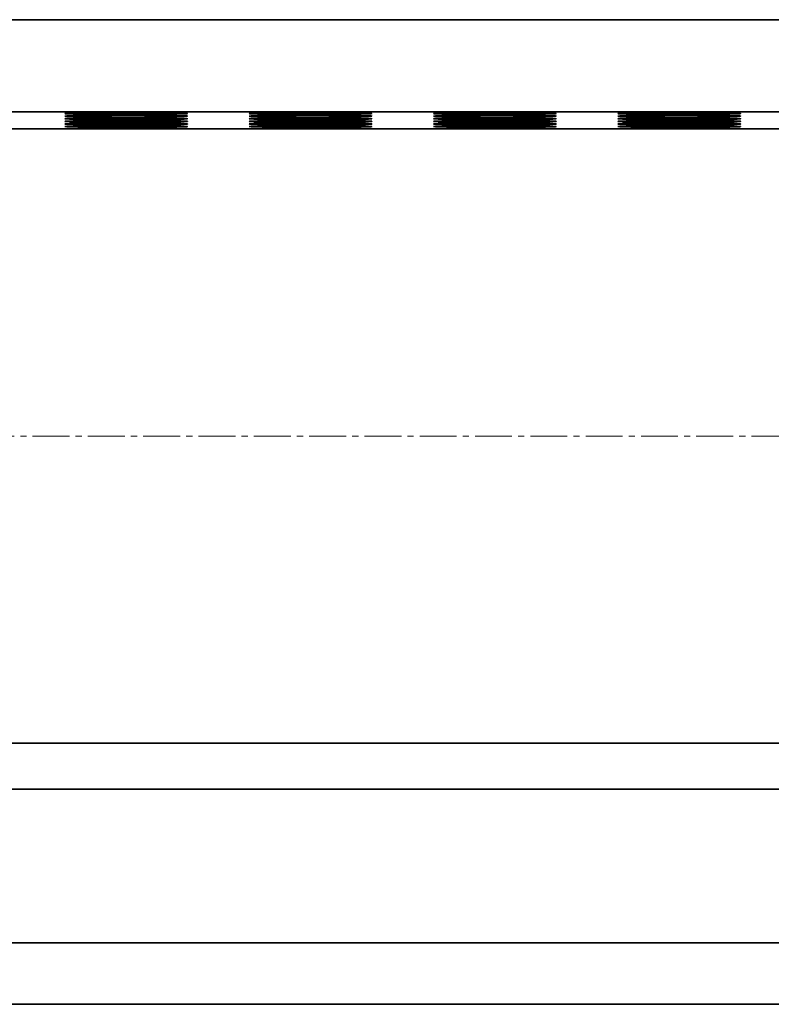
# Model space of a CAD drawing. Header units: millimetres. Extents: x 2945 to 26725, y -1082 to 16127.
# Tile 143 of 151: x 22474 to 22718, y 12148 to 12468. Entities that reach past the tile are written whole.
import ezdxf

# ---------------------------------------------------------------- set-up
doc = ezdxf.new("R2010")
doc.units = ezdxf.units.MM
doc.linetypes.add('点画线', pattern=[18, 12, -2, 2, -2])
doc.layers.add('中心线层', color=1, linetype='点画线', lineweight=18)
doc.layers.add('几何体', color=7, linetype='Continuous', lineweight=35)

msp = doc.modelspace()

# ---------------------------------------------------------------- linework, layer by layer
at = {"layer": '中心线层'}
msp.add_line((23551.999, 12332.598), (20660.189, 12332.598), dxfattribs=at)
at = {"layer": '几何体'}
for p, q in [((23288.428, 12468.148), (20888.428, 12468.148)), ((23288.428, 12438.151), (20888.428, 12438.151)), ((23290.928, 12432.598), (20890.928, 12432.598)), ((20890.928, 12232.598), (23290.928, 12232.598)), ((20888.428, 12217.598), (23288.428, 12217.598)), ((23380.928, 12167.598), (20790.928, 12167.598)), ((23380.928, 12147.598), (20790.928, 12147.598))]:
    msp.add_line(p, q, dxfattribs=at)
for points in [[(22488.428, 12437.588), (22488.606, 12437.625), (22489.139, 12437.662), (22490.015, 12437.697), (22491.22, 12437.731), (22492.732, 12437.762), (22494.524, 12437.79), (22496.564, 12437.814), (22498.816, 12437.835), (22501.24, 12437.85), (22503.791, 12437.862), (22506.426, 12437.868), (22509.096, 12437.869), (22511.754, 12437.865), (22514.353, 12437.857), (22516.847, 12437.843), (22519.19, 12437.825), (22521.34, 12437.803), (22523.261, 12437.776), (22524.917, 12437.747), (22526.278, 12437.715), (22527.321, 12437.68), (22528.027, 12437.644), (22528.383, 12437.606), (22528.383, 12437.569), (22528.027, 12437.531), (22527.321, 12437.495), (22526.278, 12437.46), (22524.917, 12437.428), (22523.261, 12437.399), (22521.34, 12437.372), (22519.19, 12437.35), (22516.847, 12437.332), (22514.353, 12437.318), (22511.754, 12437.31), (22509.096, 12437.306), (22506.426, 12437.307), (22503.791, 12437.314), (22501.24, 12437.325), (22498.816, 12437.341), (22496.564, 12437.361), (22494.524, 12437.385), (22492.732, 12437.413), (22491.22, 12437.444), (22490.015, 12437.478), (22489.139, 12437.513), (22488.606, 12437.55), (22488.428, 12437.588)], [(22548.428, 12437.588), (22548.606, 12437.625), (22549.139, 12437.662), (22550.015, 12437.697), (22551.22, 12437.731), (22552.732, 12437.762), (22554.524, 12437.79), (22556.564, 12437.814), (22558.816, 12437.835), (22561.24, 12437.85), (22563.791, 12437.862), (22566.426, 12437.868), (22569.096, 12437.869), (22571.754, 12437.865), (22574.353, 12437.857), (22576.847, 12437.843), (22579.19, 12437.825), (22581.34, 12437.803), (22583.261, 12437.776), (22584.917, 12437.747), (22586.278, 12437.715), (22587.321, 12437.68), (22588.027, 12437.644), (22588.383, 12437.606), (22588.383, 12437.569), (22588.027, 12437.531), (22587.321, 12437.495), (22586.278, 12437.46), (22584.917, 12437.428), (22583.261, 12437.399), (22581.34, 12437.372), (22579.19, 12437.35), (22576.847, 12437.332), (22574.353, 12437.318), (22571.754, 12437.31), (22569.096, 12437.306), (22566.426, 12437.307), (22563.791, 12437.314), (22561.24, 12437.325), (22558.816, 12437.341), (22556.564, 12437.361), (22554.524, 12437.385), (22552.732, 12437.413), (22551.22, 12437.444), (22550.015, 12437.478), (22549.139, 12437.513), (22548.606, 12437.55), (22548.428, 12437.588)], [(22608.428, 12437.588), (22608.606, 12437.625), (22609.139, 12437.662), (22610.015, 12437.697), (22611.22, 12437.731), (22612.732, 12437.762), (22614.524, 12437.79), (22616.564, 12437.814), (22618.816, 12437.835), (22621.24, 12437.85), (22623.791, 12437.862), (22626.426, 12437.868), (22629.096, 12437.869), (22631.754, 12437.865), (22634.353, 12437.857), (22636.847, 12437.843), (22639.19, 12437.825), (22641.34, 12437.803), (22643.261, 12437.776), (22644.917, 12437.747), (22646.278, 12437.715), (22647.321, 12437.68), (22648.027, 12437.644), (22648.383, 12437.606), (22648.383, 12437.569), (22648.027, 12437.531), (22647.321, 12437.495), (22646.278, 12437.46), (22644.917, 12437.428), (22643.261, 12437.399), (22641.34, 12437.372), (22639.19, 12437.35), (22636.847, 12437.332), (22634.353, 12437.318), (22631.754, 12437.31), (22629.096, 12437.306), (22626.426, 12437.307), (22623.791, 12437.314), (22621.24, 12437.325), (22618.816, 12437.341), (22616.564, 12437.361), (22614.524, 12437.385), (22612.732, 12437.413), (22611.22, 12437.444), (22610.015, 12437.478), (22609.139, 12437.513), (22608.606, 12437.55), (22608.428, 12437.588)], [(22668.428, 12437.588), (22668.606, 12437.625), (22669.139, 12437.662), (22670.015, 12437.697), (22671.22, 12437.731), (22672.732, 12437.762), (22674.524, 12437.79), (22676.564, 12437.814), (22678.816, 12437.835), (22681.24, 12437.85), (22683.791, 12437.862), (22686.426, 12437.868), (22689.096, 12437.869), (22691.754, 12437.865), (22694.353, 12437.857), (22696.847, 12437.843), (22699.19, 12437.825), (22701.34, 12437.803), (22703.261, 12437.776), (22704.917, 12437.747), (22706.278, 12437.715), (22707.321, 12437.68), (22708.027, 12437.644), (22708.383, 12437.606), (22708.383, 12437.569), (22708.027, 12437.531), (22707.321, 12437.495), (22706.278, 12437.46), (22704.917, 12437.428), (22703.261, 12437.399), (22701.34, 12437.372), (22699.19, 12437.35), (22696.847, 12437.332), (22694.353, 12437.318), (22691.754, 12437.31), (22689.096, 12437.306), (22686.426, 12437.307), (22683.791, 12437.314), (22681.24, 12437.325), (22678.816, 12437.341), (22676.564, 12437.361), (22674.524, 12437.385), (22672.732, 12437.413), (22671.22, 12437.444), (22670.015, 12437.478), (22669.139, 12437.513), (22668.606, 12437.55), (22668.428, 12437.588)], [(22488.428, 12436.743), (22488.606, 12436.78), (22489.139, 12436.817), (22490.015, 12436.852), (22491.22, 12436.886), (22492.732, 12436.917), (22494.524, 12436.945), (22496.564, 12436.969), (22498.816, 12436.99), (22501.24, 12437.005), (22503.791, 12437.017), (22506.426, 12437.023), (22509.096, 12437.024), (22511.754, 12437.02), (22514.353, 12437.012), (22516.847, 12436.998), (22519.19, 12436.98), (22521.34, 12436.958), (22523.261, 12436.931), (22524.917, 12436.902), (22526.278, 12436.87), (22527.321, 12436.835), (22528.027, 12436.799), (22528.383, 12436.761), (22528.383, 12436.724), (22528.027, 12436.686), (22527.321, 12436.65), (22526.278, 12436.615), (22524.917, 12436.583), (22523.261, 12436.554), (22521.34, 12436.527), (22519.19, 12436.505), (22516.847, 12436.487), (22514.353, 12436.473), (22511.754, 12436.465), (22509.096, 12436.461), (22506.426, 12436.462), (22503.791, 12436.469), (22501.24, 12436.48), (22498.816, 12436.496), (22496.564, 12436.516), (22494.524, 12436.54), (22492.732, 12436.568), (22491.22, 12436.599), (22490.015, 12436.633), (22489.139, 12436.668), (22488.606, 12436.705), (22488.428, 12436.743)], [(22488.428, 12435.898), (22488.606, 12435.935), (22489.139, 12435.972), (22490.015, 12436.007), (22491.22, 12436.041), (22492.732, 12436.072), (22494.524, 12436.1), (22496.564, 12436.124), (22498.816, 12436.145), (22501.24, 12436.16), (22503.791, 12436.172), (22506.426, 12436.178), (22509.096, 12436.179), (22511.754, 12436.175), (22514.353, 12436.167), (22516.847, 12436.153), (22519.19, 12436.135), (22521.34, 12436.113), (22523.261, 12436.086), (22524.917, 12436.057), (22526.278, 12436.025), (22527.321, 12435.99), (22528.027, 12435.954), (22528.383, 12435.916), (22528.383, 12435.879), (22528.027, 12435.841), (22527.321, 12435.805), (22526.278, 12435.77), (22524.917, 12435.738), (22523.261, 12435.709), (22521.34, 12435.682), (22519.19, 12435.66), (22516.847, 12435.642), (22514.353, 12435.628), (22511.754, 12435.62), (22509.096, 12435.616), (22506.426, 12435.617), (22503.791, 12435.624), (22501.24, 12435.635), (22498.816, 12435.651), (22496.564, 12435.671), (22494.524, 12435.695), (22492.732, 12435.723), (22491.22, 12435.754), (22490.015, 12435.788), (22489.139, 12435.823), (22488.606, 12435.86), (22488.428, 12435.898)], [(22488.428, 12435.053), (22488.606, 12435.09), (22489.139, 12435.127), (22490.015, 12435.162), (22491.22, 12435.196), (22492.732, 12435.227), (22494.524, 12435.255), (22496.564, 12435.279), (22498.816, 12435.3), (22501.24, 12435.315), (22503.791, 12435.327), (22506.426, 12435.333), (22509.096, 12435.334), (22511.754, 12435.33), (22514.353, 12435.322), (22516.847, 12435.308), (22519.19, 12435.29), (22521.34, 12435.268), (22523.261, 12435.241), (22524.917, 12435.212), (22526.278, 12435.18), (22527.321, 12435.145), (22528.027, 12435.109), (22528.383, 12435.071), (22528.383, 12435.034), (22528.027, 12434.996), (22527.321, 12434.96), (22526.278, 12434.925), (22524.917, 12434.893), (22523.261, 12434.864), (22521.34, 12434.837), (22519.19, 12434.815), (22516.847, 12434.797), (22514.353, 12434.784), (22511.754, 12434.775), (22509.096, 12434.771), (22506.426, 12434.772), (22503.791, 12434.779), (22501.24, 12434.79), (22498.816, 12434.806), (22496.564, 12434.826), (22494.524, 12434.85), (22492.732, 12434.878), (22491.22, 12434.909), (22490.015, 12434.943), (22489.139, 12434.978), (22488.606, 12435.015), (22488.428, 12435.053)], [(22488.428, 12434.208), (22488.606, 12434.245), (22489.139, 12434.282), (22490.015, 12434.317), (22491.22, 12434.351), (22492.732, 12434.382), (22494.524, 12434.41), (22496.564, 12434.434), (22498.816, 12434.455), (22501.24, 12434.47), (22503.791, 12434.482), (22506.426, 12434.488), (22509.096, 12434.489), (22511.754, 12434.485), (22514.353, 12434.477), (22516.847, 12434.463), (22519.19, 12434.445), (22521.34, 12434.423), (22523.261, 12434.396), (22524.917, 12434.367), (22526.278, 12434.335), (22527.321, 12434.3), (22528.027, 12434.264), (22528.383, 12434.226), (22528.383, 12434.189), (22528.027, 12434.151), (22527.321, 12434.115), (22526.278, 12434.08), (22524.917, 12434.048), (22523.261, 12434.019), (22521.34, 12433.992), (22519.19, 12433.97), (22516.847, 12433.952), (22514.353, 12433.939), (22511.754, 12433.93), (22509.096, 12433.926), (22506.426, 12433.927), (22503.791, 12433.934), (22501.24, 12433.945), (22498.816, 12433.961), (22496.564, 12433.981), (22494.524, 12434.005), (22492.732, 12434.033), (22491.22, 12434.064), (22490.015, 12434.098), (22489.139, 12434.133), (22488.606, 12434.17), (22488.428, 12434.208)], [(22548.428, 12436.743), (22548.606, 12436.78), (22549.139, 12436.817), (22550.015, 12436.852), (22551.22, 12436.886), (22552.732, 12436.917), (22554.524, 12436.945), (22556.564, 12436.969), (22558.816, 12436.99), (22561.24, 12437.005), (22563.791, 12437.017), (22566.426, 12437.023), (22569.096, 12437.024), (22571.754, 12437.02), (22574.353, 12437.012), (22576.847, 12436.998), (22579.19, 12436.98), (22581.34, 12436.958), (22583.261, 12436.931), (22584.917, 12436.902), (22586.278, 12436.87), (22587.321, 12436.835), (22588.027, 12436.799), (22588.383, 12436.761), (22588.383, 12436.724), (22588.027, 12436.686), (22587.321, 12436.65), (22586.278, 12436.615), (22584.917, 12436.583), (22583.261, 12436.554), (22581.34, 12436.527), (22579.19, 12436.505), (22576.847, 12436.487), (22574.353, 12436.473), (22571.754, 12436.465), (22569.096, 12436.461), (22566.426, 12436.462), (22563.791, 12436.469), (22561.24, 12436.48), (22558.816, 12436.496), (22556.564, 12436.516), (22554.524, 12436.54), (22552.732, 12436.568), (22551.22, 12436.599), (22550.015, 12436.633), (22549.139, 12436.668), (22548.606, 12436.705), (22548.428, 12436.743)], [(22548.428, 12435.898), (22548.606, 12435.935), (22549.139, 12435.972), (22550.015, 12436.007), (22551.22, 12436.041), (22552.732, 12436.072), (22554.524, 12436.1), (22556.564, 12436.124), (22558.816, 12436.145), (22561.24, 12436.16), (22563.791, 12436.172), (22566.426, 12436.178), (22569.096, 12436.179), (22571.754, 12436.175), (22574.353, 12436.167), (22576.847, 12436.153), (22579.19, 12436.135), (22581.34, 12436.113), (22583.261, 12436.086), (22584.917, 12436.057), (22586.278, 12436.025), (22587.321, 12435.99), (22588.027, 12435.954), (22588.383, 12435.916), (22588.383, 12435.879), (22588.027, 12435.841), (22587.321, 12435.805), (22586.278, 12435.77), (22584.917, 12435.738), (22583.261, 12435.709), (22581.34, 12435.682), (22579.19, 12435.66), (22576.847, 12435.642), (22574.353, 12435.628), (22571.754, 12435.62), (22569.096, 12435.616), (22566.426, 12435.617), (22563.791, 12435.624), (22561.24, 12435.635), (22558.816, 12435.651), (22556.564, 12435.671), (22554.524, 12435.695), (22552.732, 12435.723), (22551.22, 12435.754), (22550.015, 12435.788), (22549.139, 12435.823), (22548.606, 12435.86), (22548.428, 12435.898)], [(22548.428, 12435.053), (22548.606, 12435.09), (22549.139, 12435.127), (22550.015, 12435.162), (22551.22, 12435.196), (22552.732, 12435.227), (22554.524, 12435.255), (22556.564, 12435.279), (22558.816, 12435.3), (22561.24, 12435.315), (22563.791, 12435.327), (22566.426, 12435.333), (22569.096, 12435.334), (22571.754, 12435.33), (22574.353, 12435.322), (22576.847, 12435.308), (22579.19, 12435.29), (22581.34, 12435.268), (22583.261, 12435.241), (22584.917, 12435.212), (22586.278, 12435.18), (22587.321, 12435.145), (22588.027, 12435.109), (22588.383, 12435.071), (22588.383, 12435.034), (22588.027, 12434.996), (22587.321, 12434.96), (22586.278, 12434.925), (22584.917, 12434.893), (22583.261, 12434.864), (22581.34, 12434.837), (22579.19, 12434.815), (22576.847, 12434.797), (22574.353, 12434.784), (22571.754, 12434.775), (22569.096, 12434.771), (22566.426, 12434.772), (22563.791, 12434.779), (22561.24, 12434.79), (22558.816, 12434.806), (22556.564, 12434.826), (22554.524, 12434.85), (22552.732, 12434.878), (22551.22, 12434.909), (22550.015, 12434.943), (22549.139, 12434.978), (22548.606, 12435.015), (22548.428, 12435.053)], [(22548.428, 12434.208), (22548.606, 12434.245), (22549.139, 12434.282), (22550.015, 12434.317), (22551.22, 12434.351), (22552.732, 12434.382), (22554.524, 12434.41), (22556.564, 12434.434), (22558.816, 12434.455), (22561.24, 12434.47), (22563.791, 12434.482), (22566.426, 12434.488), (22569.096, 12434.489), (22571.754, 12434.485), (22574.353, 12434.477), (22576.847, 12434.463), (22579.19, 12434.445), (22581.34, 12434.423), (22583.261, 12434.396), (22584.917, 12434.367), (22586.278, 12434.335), (22587.321, 12434.3), (22588.027, 12434.264), (22588.383, 12434.226), (22588.383, 12434.189), (22588.027, 12434.151), (22587.321, 12434.115), (22586.278, 12434.08), (22584.917, 12434.048), (22583.261, 12434.019), (22581.34, 12433.992), (22579.19, 12433.97), (22576.847, 12433.952), (22574.353, 12433.939), (22571.754, 12433.93), (22569.096, 12433.926), (22566.426, 12433.927), (22563.791, 12433.934), (22561.24, 12433.945), (22558.816, 12433.961), (22556.564, 12433.981), (22554.524, 12434.005), (22552.732, 12434.033), (22551.22, 12434.064), (22550.015, 12434.098), (22549.139, 12434.133), (22548.606, 12434.17), (22548.428, 12434.208)], [(22608.428, 12436.743), (22608.606, 12436.78), (22609.139, 12436.817), (22610.015, 12436.852), (22611.22, 12436.886), (22612.732, 12436.917), (22614.524, 12436.945), (22616.564, 12436.969), (22618.816, 12436.99), (22621.24, 12437.005), (22623.791, 12437.017), (22626.426, 12437.023), (22629.096, 12437.024), (22631.754, 12437.02), (22634.353, 12437.012), (22636.847, 12436.998), (22639.19, 12436.98), (22641.34, 12436.958), (22643.261, 12436.931), (22644.917, 12436.902), (22646.278, 12436.87), (22647.321, 12436.835), (22648.027, 12436.799), (22648.383, 12436.761), (22648.383, 12436.724), (22648.027, 12436.686), (22647.321, 12436.65), (22646.278, 12436.615), (22644.917, 12436.583), (22643.261, 12436.554), (22641.34, 12436.527), (22639.19, 12436.505), (22636.847, 12436.487), (22634.353, 12436.473), (22631.754, 12436.465), (22629.096, 12436.461), (22626.426, 12436.462), (22623.791, 12436.469), (22621.24, 12436.48), (22618.816, 12436.496), (22616.564, 12436.516), (22614.524, 12436.54), (22612.732, 12436.568), (22611.22, 12436.599), (22610.015, 12436.633), (22609.139, 12436.668), (22608.606, 12436.705), (22608.428, 12436.743)], [(22608.428, 12435.898), (22608.606, 12435.935), (22609.139, 12435.972), (22610.015, 12436.007), (22611.22, 12436.041), (22612.732, 12436.072), (22614.524, 12436.1), (22616.564, 12436.124), (22618.816, 12436.145), (22621.24, 12436.16), (22623.791, 12436.172), (22626.426, 12436.178), (22629.096, 12436.179), (22631.754, 12436.175), (22634.353, 12436.167), (22636.847, 12436.153), (22639.19, 12436.135), (22641.34, 12436.113), (22643.261, 12436.086), (22644.917, 12436.057), (22646.278, 12436.025), (22647.321, 12435.99), (22648.027, 12435.954), (22648.383, 12435.916), (22648.383, 12435.879), (22648.027, 12435.841), (22647.321, 12435.805), (22646.278, 12435.77), (22644.917, 12435.738), (22643.261, 12435.709), (22641.34, 12435.682), (22639.19, 12435.66), (22636.847, 12435.642), (22634.353, 12435.628), (22631.754, 12435.62), (22629.096, 12435.616), (22626.426, 12435.617), (22623.791, 12435.624), (22621.24, 12435.635), (22618.816, 12435.651), (22616.564, 12435.671), (22614.524, 12435.695), (22612.732, 12435.723), (22611.22, 12435.754), (22610.015, 12435.788), (22609.139, 12435.823), (22608.606, 12435.86), (22608.428, 12435.898)], [(22608.428, 12435.053), (22608.606, 12435.09), (22609.139, 12435.127), (22610.015, 12435.162), (22611.22, 12435.196), (22612.732, 12435.227), (22614.524, 12435.255), (22616.564, 12435.279), (22618.816, 12435.3), (22621.24, 12435.315), (22623.791, 12435.327), (22626.426, 12435.333), (22629.096, 12435.334), (22631.754, 12435.33), (22634.353, 12435.322), (22636.847, 12435.308), (22639.19, 12435.29), (22641.34, 12435.268), (22643.261, 12435.241), (22644.917, 12435.212), (22646.278, 12435.18), (22647.321, 12435.145), (22648.027, 12435.109), (22648.383, 12435.071), (22648.383, 12435.034), (22648.027, 12434.996), (22647.321, 12434.96), (22646.278, 12434.925), (22644.917, 12434.893), (22643.261, 12434.864), (22641.34, 12434.837), (22639.19, 12434.815), (22636.847, 12434.797), (22634.353, 12434.784), (22631.754, 12434.775), (22629.096, 12434.771), (22626.426, 12434.772), (22623.791, 12434.779), (22621.24, 12434.79), (22618.816, 12434.806), (22616.564, 12434.826), (22614.524, 12434.85), (22612.732, 12434.878), (22611.22, 12434.909), (22610.015, 12434.943), (22609.139, 12434.978), (22608.606, 12435.015), (22608.428, 12435.053)], [(22608.428, 12434.208), (22608.606, 12434.245), (22609.139, 12434.282), (22610.015, 12434.317), (22611.22, 12434.351), (22612.732, 12434.382), (22614.524, 12434.41), (22616.564, 12434.434), (22618.816, 12434.455), (22621.24, 12434.47), (22623.791, 12434.482), (22626.426, 12434.488), (22629.096, 12434.489), (22631.754, 12434.485), (22634.353, 12434.477), (22636.847, 12434.463), (22639.19, 12434.445), (22641.34, 12434.423), (22643.261, 12434.396), (22644.917, 12434.367), (22646.278, 12434.335), (22647.321, 12434.3), (22648.027, 12434.264), (22648.383, 12434.226), (22648.383, 12434.189), (22648.027, 12434.151), (22647.321, 12434.115), (22646.278, 12434.08), (22644.917, 12434.048), (22643.261, 12434.019), (22641.34, 12433.992), (22639.19, 12433.97), (22636.847, 12433.952), (22634.353, 12433.939), (22631.754, 12433.93), (22629.096, 12433.926), (22626.426, 12433.927), (22623.791, 12433.934), (22621.24, 12433.945), (22618.816, 12433.961), (22616.564, 12433.981), (22614.524, 12434.005), (22612.732, 12434.033), (22611.22, 12434.064), (22610.015, 12434.098), (22609.139, 12434.133), (22608.606, 12434.17), (22608.428, 12434.208)], [(22668.428, 12436.743), (22668.606, 12436.78), (22669.139, 12436.817), (22670.015, 12436.852), (22671.22, 12436.886), (22672.732, 12436.917), (22674.524, 12436.945), (22676.564, 12436.969), (22678.816, 12436.99), (22681.24, 12437.005), (22683.791, 12437.017), (22686.426, 12437.023), (22689.096, 12437.024), (22691.754, 12437.02), (22694.353, 12437.012), (22696.847, 12436.998), (22699.19, 12436.98), (22701.34, 12436.958), (22703.261, 12436.931), (22704.917, 12436.902), (22706.278, 12436.87), (22707.321, 12436.835), (22708.027, 12436.799), (22708.383, 12436.761), (22708.383, 12436.724), (22708.027, 12436.686), (22707.321, 12436.65), (22706.278, 12436.615), (22704.917, 12436.583), (22703.261, 12436.554), (22701.34, 12436.527), (22699.19, 12436.505), (22696.847, 12436.487), (22694.353, 12436.473), (22691.754, 12436.465), (22689.096, 12436.461), (22686.426, 12436.462), (22683.791, 12436.469), (22681.24, 12436.48), (22678.816, 12436.496), (22676.564, 12436.516), (22674.524, 12436.54), (22672.732, 12436.568), (22671.22, 12436.599), (22670.015, 12436.633), (22669.139, 12436.668), (22668.606, 12436.705), (22668.428, 12436.743)], [(22668.428, 12435.898), (22668.606, 12435.935), (22669.139, 12435.972), (22670.015, 12436.007), (22671.22, 12436.041), (22672.732, 12436.072), (22674.524, 12436.1), (22676.564, 12436.124), (22678.816, 12436.145), (22681.24, 12436.16), (22683.791, 12436.172), (22686.426, 12436.178), (22689.096, 12436.179), (22691.754, 12436.175), (22694.353, 12436.167), (22696.847, 12436.153), (22699.19, 12436.135), (22701.34, 12436.113), (22703.261, 12436.086), (22704.917, 12436.057), (22706.278, 12436.025), (22707.321, 12435.99), (22708.027, 12435.954), (22708.383, 12435.916), (22708.383, 12435.879), (22708.027, 12435.841), (22707.321, 12435.805), (22706.278, 12435.77), (22704.917, 12435.738), (22703.261, 12435.709), (22701.34, 12435.682), (22699.19, 12435.66), (22696.847, 12435.642), (22694.353, 12435.628), (22691.754, 12435.62), (22689.096, 12435.616), (22686.426, 12435.617), (22683.791, 12435.624), (22681.24, 12435.635), (22678.816, 12435.651), (22676.564, 12435.671), (22674.524, 12435.695), (22672.732, 12435.723), (22671.22, 12435.754), (22670.015, 12435.788), (22669.139, 12435.823), (22668.606, 12435.86), (22668.428, 12435.898)], [(22668.428, 12435.053), (22668.606, 12435.09), (22669.139, 12435.127), (22670.015, 12435.162), (22671.22, 12435.196), (22672.732, 12435.227), (22674.524, 12435.255), (22676.564, 12435.279), (22678.816, 12435.3), (22681.24, 12435.315), (22683.791, 12435.327), (22686.426, 12435.333), (22689.096, 12435.334), (22691.754, 12435.33), (22694.353, 12435.322), (22696.847, 12435.308), (22699.19, 12435.29), (22701.34, 12435.268), (22703.261, 12435.241), (22704.917, 12435.212), (22706.278, 12435.18), (22707.321, 12435.145), (22708.027, 12435.109), (22708.383, 12435.071), (22708.383, 12435.034), (22708.027, 12434.996), (22707.321, 12434.96), (22706.278, 12434.925), (22704.917, 12434.893), (22703.261, 12434.864), (22701.34, 12434.837), (22699.19, 12434.815), (22696.847, 12434.797), (22694.353, 12434.784), (22691.754, 12434.775), (22689.096, 12434.771), (22686.426, 12434.772), (22683.791, 12434.779), (22681.24, 12434.79), (22678.816, 12434.806), (22676.564, 12434.826), (22674.524, 12434.85), (22672.732, 12434.878), (22671.22, 12434.909), (22670.015, 12434.943), (22669.139, 12434.978), (22668.606, 12435.015), (22668.428, 12435.053)], [(22668.428, 12434.208), (22668.606, 12434.245), (22669.139, 12434.282), (22670.015, 12434.317), (22671.22, 12434.351), (22672.732, 12434.382), (22674.524, 12434.41), (22676.564, 12434.434), (22678.816, 12434.455), (22681.24, 12434.47), (22683.791, 12434.482), (22686.426, 12434.488), (22689.096, 12434.489), (22691.754, 12434.485), (22694.353, 12434.477), (22696.847, 12434.463), (22699.19, 12434.445), (22701.34, 12434.423), (22703.261, 12434.396), (22704.917, 12434.367), (22706.278, 12434.335), (22707.321, 12434.3), (22708.027, 12434.264), (22708.383, 12434.226), (22708.383, 12434.189), (22708.027, 12434.151), (22707.321, 12434.115), (22706.278, 12434.08), (22704.917, 12434.048), (22703.261, 12434.019), (22701.34, 12433.992), (22699.19, 12433.97), (22696.847, 12433.952), (22694.353, 12433.939), (22691.754, 12433.93), (22689.096, 12433.926), (22686.426, 12433.927), (22683.791, 12433.934), (22681.24, 12433.945), (22678.816, 12433.961), (22676.564, 12433.981), (22674.524, 12434.005), (22672.732, 12434.033), (22671.22, 12434.064), (22670.015, 12434.098), (22669.139, 12434.133), (22668.606, 12434.17), (22668.428, 12434.208)], [(22488.428, 12433.363), (22488.606, 12433.4), (22489.139, 12433.437), (22490.015, 12433.472), (22491.22, 12433.506), (22492.732, 12433.537), (22494.524, 12433.565), (22496.564, 12433.589), (22498.816, 12433.61), (22501.24, 12433.625), (22503.791, 12433.637), (22506.426, 12433.643), (22509.096, 12433.644), (22511.754, 12433.64), (22514.353, 12433.632), (22516.847, 12433.618), (22519.19, 12433.6), (22521.34, 12433.578), (22523.261, 12433.551), (22524.917, 12433.522), (22526.278, 12433.49), (22527.321, 12433.455), (22528.027, 12433.419), (22528.383, 12433.381), (22528.383, 12433.344), (22528.027, 12433.306), (22527.321, 12433.27), (22526.278, 12433.235), (22524.917, 12433.203), (22523.261, 12433.174), (22521.34, 12433.147), (22519.19, 12433.125), (22516.847, 12433.107), (22514.353, 12433.094), (22511.754, 12433.085), (22509.096, 12433.081), (22506.426, 12433.082), (22503.791, 12433.089), (22501.24, 12433.1), (22498.816, 12433.116), (22496.564, 12433.136), (22494.524, 12433.16), (22492.732, 12433.188), (22491.22, 12433.219), (22490.015, 12433.253), (22489.139, 12433.288), (22488.606, 12433.325), (22488.428, 12433.363)], [(22489.26, 12432.598), (22490.015, 12432.627), (22491.22, 12432.661), (22492.732, 12432.692), (22494.524, 12432.72), (22496.564, 12432.744), (22498.816, 12432.765), (22501.24, 12432.78), (22503.791, 12432.792), (22506.426, 12432.798), (22509.096, 12432.799), (22511.754, 12432.795), (22514.353, 12432.787), (22516.847, 12432.773), (22519.19, 12432.755), (22521.34, 12432.733), (22523.261, 12432.706), (22524.917, 12432.677), (22526.278, 12432.645), (22527.321, 12432.61), (22527.596, 12432.598)], [(22548.428, 12433.363), (22548.606, 12433.4), (22549.139, 12433.437), (22550.015, 12433.472), (22551.22, 12433.506), (22552.732, 12433.537), (22554.524, 12433.565), (22556.564, 12433.589), (22558.816, 12433.61), (22561.24, 12433.625), (22563.791, 12433.637), (22566.426, 12433.643), (22569.096, 12433.644), (22571.754, 12433.64), (22574.353, 12433.632), (22576.847, 12433.618), (22579.19, 12433.6), (22581.34, 12433.578), (22583.261, 12433.551), (22584.917, 12433.522), (22586.278, 12433.49), (22587.321, 12433.455), (22588.027, 12433.419), (22588.383, 12433.381), (22588.383, 12433.344), (22588.027, 12433.306), (22587.321, 12433.27), (22586.278, 12433.235), (22584.917, 12433.203), (22583.261, 12433.174), (22581.34, 12433.147), (22579.19, 12433.125), (22576.847, 12433.107), (22574.353, 12433.094), (22571.754, 12433.085), (22569.096, 12433.081), (22566.426, 12433.082), (22563.791, 12433.089), (22561.24, 12433.1), (22558.816, 12433.116), (22556.564, 12433.136), (22554.524, 12433.16), (22552.732, 12433.188), (22551.22, 12433.219), (22550.015, 12433.253), (22549.139, 12433.288), (22548.606, 12433.325), (22548.428, 12433.363)], [(22549.26, 12432.598), (22550.015, 12432.627), (22551.22, 12432.661), (22552.732, 12432.692), (22554.524, 12432.72), (22556.564, 12432.744), (22558.816, 12432.765), (22561.24, 12432.78), (22563.791, 12432.792), (22566.426, 12432.798), (22569.096, 12432.799), (22571.754, 12432.795), (22574.353, 12432.787), (22576.847, 12432.773), (22579.19, 12432.755), (22581.34, 12432.733), (22583.261, 12432.706), (22584.917, 12432.677), (22586.278, 12432.645), (22587.321, 12432.61), (22587.596, 12432.598)], [(22608.428, 12433.363), (22608.606, 12433.4), (22609.139, 12433.437), (22610.015, 12433.472), (22611.22, 12433.506), (22612.732, 12433.537), (22614.524, 12433.565), (22616.564, 12433.589), (22618.816, 12433.61), (22621.24, 12433.625), (22623.791, 12433.637), (22626.426, 12433.643), (22629.096, 12433.644), (22631.754, 12433.64), (22634.353, 12433.632), (22636.847, 12433.618), (22639.19, 12433.6), (22641.34, 12433.578), (22643.261, 12433.551), (22644.917, 12433.522), (22646.278, 12433.49), (22647.321, 12433.455), (22648.027, 12433.419), (22648.383, 12433.381), (22648.383, 12433.344), (22648.027, 12433.306), (22647.321, 12433.27), (22646.278, 12433.235), (22644.917, 12433.203), (22643.261, 12433.174), (22641.34, 12433.147), (22639.19, 12433.125), (22636.847, 12433.107), (22634.353, 12433.094), (22631.754, 12433.085), (22629.096, 12433.081), (22626.426, 12433.082), (22623.791, 12433.089), (22621.24, 12433.1), (22618.816, 12433.116), (22616.564, 12433.136), (22614.524, 12433.16), (22612.732, 12433.188), (22611.22, 12433.219), (22610.015, 12433.253), (22609.139, 12433.288), (22608.606, 12433.325), (22608.428, 12433.363)], [(22609.26, 12432.598), (22610.015, 12432.627), (22611.22, 12432.661), (22612.732, 12432.692), (22614.524, 12432.72), (22616.564, 12432.744), (22618.816, 12432.765), (22621.24, 12432.78), (22623.791, 12432.792), (22626.426, 12432.798), (22629.096, 12432.799), (22631.754, 12432.795), (22634.353, 12432.787), (22636.847, 12432.773), (22639.19, 12432.755), (22641.34, 12432.733), (22643.261, 12432.706), (22644.917, 12432.677), (22646.278, 12432.645), (22647.321, 12432.61), (22647.596, 12432.598)], [(22668.428, 12433.363), (22668.606, 12433.4), (22669.139, 12433.437), (22670.015, 12433.472), (22671.22, 12433.506), (22672.732, 12433.537), (22674.524, 12433.565), (22676.564, 12433.589), (22678.816, 12433.61), (22681.24, 12433.625), (22683.791, 12433.637), (22686.426, 12433.643), (22689.096, 12433.644), (22691.754, 12433.64), (22694.353, 12433.632), (22696.847, 12433.618), (22699.19, 12433.6), (22701.34, 12433.578), (22703.261, 12433.551), (22704.917, 12433.522), (22706.278, 12433.49), (22707.321, 12433.455), (22708.027, 12433.419), (22708.383, 12433.381), (22708.383, 12433.344), (22708.027, 12433.306), (22707.321, 12433.27), (22706.278, 12433.235), (22704.917, 12433.203), (22703.261, 12433.174), (22701.34, 12433.147), (22699.19, 12433.125), (22696.847, 12433.107), (22694.353, 12433.094), (22691.754, 12433.085), (22689.096, 12433.081), (22686.426, 12433.082), (22683.791, 12433.089), (22681.24, 12433.1), (22678.816, 12433.116), (22676.564, 12433.136), (22674.524, 12433.16), (22672.732, 12433.188), (22671.22, 12433.219), (22670.015, 12433.253), (22669.139, 12433.288), (22668.606, 12433.325), (22668.428, 12433.363)], [(22669.26, 12432.598), (22670.015, 12432.627), (22671.22, 12432.661), (22672.732, 12432.692), (22674.524, 12432.72), (22676.564, 12432.744), (22678.816, 12432.765), (22681.24, 12432.78), (22683.791, 12432.792), (22686.426, 12432.798), (22689.096, 12432.799), (22691.754, 12432.795), (22694.353, 12432.787), (22696.847, 12432.773), (22699.19, 12432.755), (22701.34, 12432.733), (22703.261, 12432.706), (22704.917, 12432.677), (22706.278, 12432.645), (22707.321, 12432.61), (22707.596, 12432.598)]]:
    msp.add_lwpolyline(points, dxfattribs=at)

doc.saveas('drawing.dxf')
